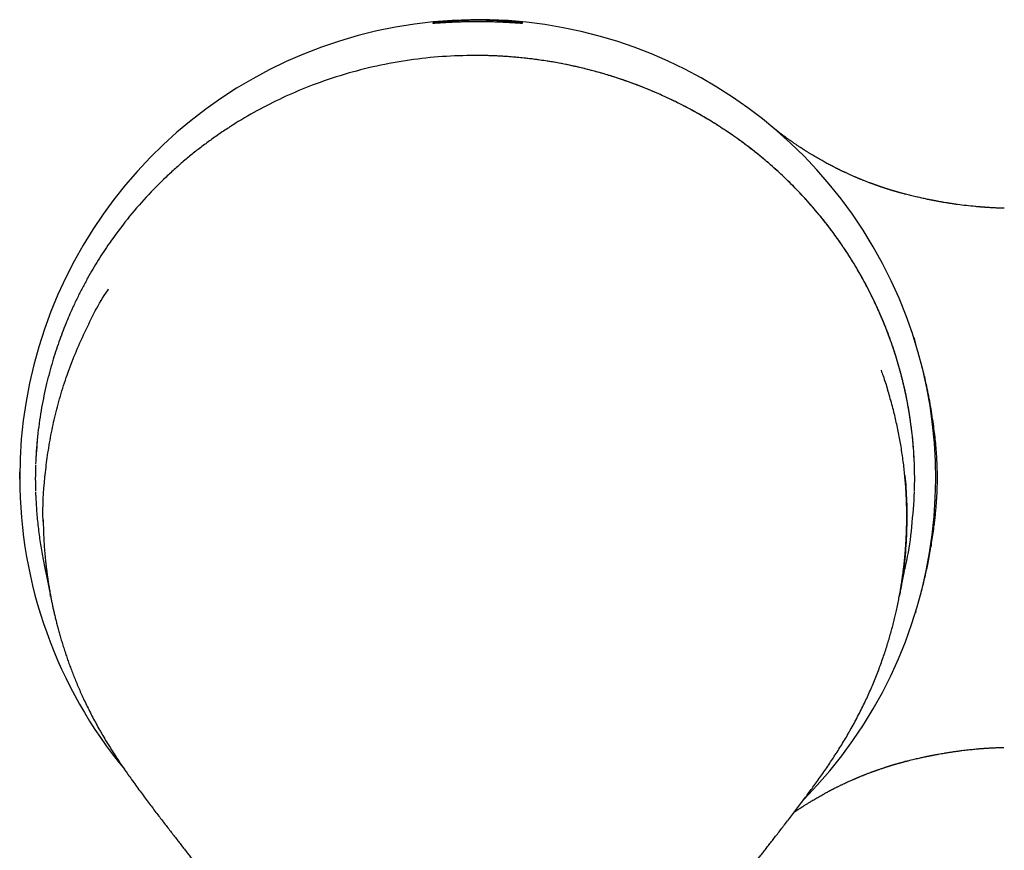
# Model space of a CAD drawing. Header units: millimetres. Extents: x 8 to 820, y 12 to 524.
# Tile 6 of 27: x 376 to 431, y 249 to 296. Entities that reach past the tile are written whole.
import ezdxf

# ---------------------------------------------------------------- set-up
doc = ezdxf.new("R2010")
doc.units = ezdxf.units.MM

msp = doc.modelspace()

# ---------------------------------------------------------------- linework, layer by layer
at = {"color": 7, "linetype": 'Continuous', "lineweight": 30}
for p, q in [((425.746, 286.025), (425.759, 286.022)), ((426.242, 278.041), (426.351, 277.692)), ((426.371, 277.624), (426.351, 277.692)), ((377.36, 271.169), (377.353, 270.984)), ((426.277, 269.226), (426.284, 269.427)), ((426.358, 262.791), (426.335, 262.713)), ((426.358, 262.791), (426.425, 263.017)), ((380.937, 256.156), (380.937, 256.156)), ((422.696, 256.153), (422.697, 256.154)), ((425.761, 254.437), (425.751, 254.435))]:
    msp.add_line(p, q, dxfattribs=at)
at = {"color": 7, "linetype": 'Continuous', "lineweight": 30, "flags": 128}
msp.add_lwpolyline([(376.468, 270.148), (376.47, 270.552), (376.47, 270.564)], dxfattribs=at)
at = {"color": 7, "linetype": 'Continuous', "lineweight": 30}
for start, end in [(315.4365, 180), (180, 219.5195)]:
    msp.add_arc((401.968, 270.23), 25.5, start, end, dxfattribs=at)
for points, knots in [([(401.967, 295.634), (401.933, 295.634), (401.864, 295.634), (401.761, 295.634), (401.657, 295.633), (401.554, 295.631), (401.45, 295.63), (401.346, 295.628), (401.243, 295.625), (401.142, 295.623), (401.044, 295.62), (400.938, 295.616), (400.823, 295.612), (400.7, 295.607), (400.59, 295.602), (400.493, 295.598), (400.409, 295.593), (400.329, 295.589), (400.243, 295.585), (400.152, 295.579), (400.058, 295.574), (399.977, 295.569), (399.908, 295.565), (399.85, 295.561), (399.796, 295.558), (399.741, 295.554), (399.685, 295.551), (399.631, 295.548), (399.588, 295.545), (399.554, 295.543), (399.529, 295.542), (399.508, 295.542), (399.489, 295.541), (399.475, 295.542), (399.467, 295.543), (399.467, 295.544), (399.473, 295.546), (399.483, 295.549), (399.497, 295.551), (399.517, 295.555), (399.546, 295.559), (399.584, 295.565), (399.627, 295.57), (399.671, 295.576), (399.715, 295.581), (399.762, 295.586), (399.819, 295.592), (399.887, 295.6), (399.968, 295.608), (400.048, 295.615), (400.126, 295.622), (400.199, 295.628), (400.275, 295.634), (400.362, 295.641), (400.462, 295.648), (400.577, 295.656), (400.687, 295.662), (400.79, 295.668), (400.885, 295.673), (400.981, 295.677), (401.088, 295.682), (401.209, 295.686), (401.345, 295.691), (401.471, 295.694), (401.588, 295.696), (401.693, 295.698), (401.798, 295.699), (401.913, 295.699), (402.041, 295.699), (402.181, 295.698), (402.309, 295.697), (402.425, 295.695), (402.529, 295.692), (402.63, 295.689), (402.74, 295.686), (402.861, 295.681), (402.99, 295.676), (403.106, 295.67), (403.209, 295.665), (403.299, 295.659), (403.386, 295.654), (403.48, 295.648), (403.58, 295.64), (403.685, 295.632), (403.776, 295.625), (403.855, 295.618), (403.923, 295.612), (403.987, 295.606), (404.046, 295.6), (404.102, 295.594), (404.155, 295.588), (404.205, 295.583), (404.25, 295.577), (404.292, 295.572), (404.329, 295.568), (404.362, 295.563), (404.393, 295.559), (404.421, 295.554), (404.445, 295.55), (404.459, 295.547), (404.466, 295.545), (404.468, 295.543), (404.466, 295.542), (404.458, 295.541), (404.444, 295.541), (404.42, 295.542), (404.391, 295.543), (404.359, 295.544), (404.326, 295.546), (404.289, 295.548), (404.244, 295.551), (404.189, 295.555), (404.121, 295.559), (404.052, 295.563), (403.984, 295.567), (403.92, 295.571), (403.853, 295.575), (403.775, 295.58), (403.685, 295.585), (403.58, 295.591), (403.479, 295.596), (403.383, 295.601), (403.294, 295.605), (403.204, 295.608), (403.102, 295.612), (402.986, 295.617), (402.856, 295.621), (402.734, 295.624), (402.62, 295.627), (402.506, 295.629), (402.381, 295.631), (402.244, 295.633), (402.106, 295.634), (402.014, 295.634), (401.967, 295.634)], [0, 0, 0, 0, 0.006576, 0.013151, 0.019773, 0.026394, 0.03316, 0.039926, 0.046742, 0.053557, 0.060133, 0.066709, 0.07563, 0.084558, 0.093479, 0.100293, 0.107107, 0.113697, 0.120288, 0.12923, 0.138179, 0.14712, 0.153951, 0.160781, 0.167377, 0.173974, 0.182925, 0.191883, 0.200834, 0.207672, 0.214511, 0.221085, 0.227659, 0.23658, 0.245508, 0.254428, 0.261243, 0.268058, 0.274617, 0.281176, 0.290074, 0.298979, 0.307877, 0.314673, 0.321469, 0.328048, 0.334626, 0.343549, 0.35248, 0.361404, 0.368219, 0.375035, 0.381642, 0.388248, 0.397212, 0.406183, 0.415147, 0.421995, 0.428842, 0.435443, 0.442044, 0.451001, 0.459965, 0.468922, 0.475765, 0.482609, 0.489174, 0.49574, 0.504649, 0.513565, 0.522473, 0.529279, 0.536085, 0.542636, 0.549187, 0.558074, 0.566968, 0.575856, 0.582643, 0.589431, 0.596009, 0.602586, 0.611509, 0.620439, 0.629361, 0.636176, 0.642991, 0.649599, 0.656206, 0.662859, 0.669513, 0.676311, 0.68311, 0.689958, 0.696807, 0.703406, 0.710006, 0.718961, 0.727924, 0.736879, 0.743721, 0.750564, 0.757132, 0.7637, 0.772613, 0.781532, 0.790444, 0.797252, 0.80406, 0.810621, 0.817181, 0.826082, 0.834989, 0.843889, 0.850687, 0.857485, 0.864068, 0.870651, 0.879582, 0.888521, 0.897452, 0.904274, 0.911096, 0.917694, 0.924292, 0.933245, 0.942205, 0.951157, 0.957997, 0.964837, 0.97356, 0.982351, 0.991141, 1, 1, 1, 1]), ([(401.818, 293.739), (401.211, 293.727), (399.992, 293.702), (398.163, 293.499), (396.336, 293.17), (394.521, 292.702), (392.833, 292.13), (391.273, 291.477), (389.842, 290.767), (388.72, 290.116), (387.883, 289.578), (387.312, 289.186), (386.75, 288.777), (386.199, 288.352), (385.659, 287.909), (385.131, 287.45), (384.402, 286.778), (383.49, 285.852), (382.432, 284.623), (381.55, 283.441), (380.825, 282.339), (380.387, 281.594), (380.104, 281.078), (379.96, 280.805), (379.818, 280.53), (379.68, 280.251), (379.545, 279.969), (379.32, 279.486), (379.01, 278.765), (378.632, 277.767), (378.273, 276.661), (377.947, 275.444), (377.672, 274.116), (377.458, 272.68), (377.394, 271.683), (377.36, 271.169)], [0, 0, 0, 0, 0.047226, 0.094997, 0.143333, 0.192261, 0.241821, 0.283636, 0.325927, 0.368699, 0.387182, 0.405756, 0.424425, 0.443192, 0.462059, 0.481029, 0.500106, 0.542948, 0.587495, 0.633761, 0.665248, 0.697498, 0.706072, 0.7147, 0.72338, 0.732113, 0.7409, 0.74974, 0.77708, 0.807232, 0.840193, 0.875954, 0.914505, 0.955848, 1, 1, 1, 1]), ([(426.275, 271.169), (426.253, 271.534), (426.21, 272.262), (426.08, 273.35), (425.903, 274.429), (425.673, 275.499), (425.392, 276.559), (425.059, 277.609), (424.674, 278.646), (424.239, 279.669), (423.753, 280.673), (423.22, 281.654), (422.639, 282.611), (422.012, 283.54), (421.337, 284.441), (420.616, 285.313), (419.849, 286.156), (419.065, 286.937), (418.274, 287.659), (417.481, 288.321), (416.66, 288.95), (415.809, 289.544), (414.933, 290.102), (414.033, 290.623), (413.113, 291.106), (412.169, 291.552), (411.161, 291.977), (410.09, 292.374), (408.955, 292.735), (407.802, 293.041), (406.632, 293.294), (405.448, 293.492), (404.249, 293.633), (403.037, 293.722), (402.225, 293.734), (401.818, 293.739)], [0, 0, 0, 0, 0.031307, 0.062518, 0.093664, 0.124775, 0.155889, 0.18706, 0.21833, 0.24966, 0.280992, 0.312265, 0.343438, 0.374545, 0.405643, 0.436795, 0.468043, 0.499337, 0.527358, 0.555313, 0.58317, 0.610997, 0.638912, 0.666447, 0.694058, 0.721695, 0.749299, 0.780569, 0.811762, 0.842927, 0.874113, 0.905369, 0.936739, 0.968267, 1, 1, 1, 1]), ([(426.274, 271.178), (426.269, 271.287), (426.258, 271.501), (426.237, 271.817), (426.212, 272.126), (426.184, 272.425), (426.153, 272.717), (426.119, 273), (426.083, 273.275), (426.044, 273.545), (426.002, 273.811), (425.958, 274.072), (425.913, 274.324), (425.867, 274.568), (425.819, 274.802), (425.771, 275.029), (425.722, 275.25), (425.672, 275.463), (425.622, 275.666), (425.573, 275.861), (425.525, 276.046), (425.477, 276.222), (425.429, 276.395), (425.381, 276.563), (425.332, 276.726), (425.286, 276.878), (425.242, 277.019), (425.203, 277.143), (425.168, 277.251), (425.137, 277.344), (425.109, 277.43), (425.082, 277.509), (425.057, 277.584), (425.02, 277.691), (424.969, 277.837), (424.902, 278.024), (424.829, 278.219), (424.752, 278.423), (424.668, 278.636), (424.58, 278.856), (424.485, 279.084), (424.384, 279.319), (424.277, 279.562), (424.161, 279.818), (424.034, 280.086), (423.897, 280.368), (423.753, 280.654), (423.602, 280.945), (423.445, 281.236), (423.285, 281.524), (423.119, 281.812), (422.948, 282.1), (422.771, 282.387), (422.594, 282.666), (422.415, 282.938), (422.236, 283.203), (422.057, 283.461), (421.878, 283.712), (421.698, 283.956), (421.518, 284.194), (421.318, 284.453), (421.092, 284.735), (420.839, 285.041), (420.578, 285.345), (420.311, 285.647), (420.037, 285.945), (419.754, 286.244), (419.461, 286.542), (419.161, 286.837), (418.853, 287.129), (418.538, 287.417), (418.214, 287.703), (417.929, 287.946), (417.686, 288.147), (417.488, 288.307), (417.285, 288.468), (417.075, 288.631), (416.856, 288.797), (416.628, 288.965), (416.397, 289.132), (416.164, 289.295), (415.929, 289.456), (415.685, 289.619), (415.432, 289.783), (415.171, 289.949), (414.902, 290.114), (414.627, 290.278), (414.346, 290.441), (414.055, 290.605), (413.755, 290.768), (413.448, 290.93), (413.133, 291.09), (412.811, 291.247), (412.48, 291.404), (412.138, 291.56), (411.784, 291.714), (411.418, 291.867), (411.043, 292.017), (410.659, 292.163), (410.265, 292.305), (409.862, 292.443), (409.474, 292.569), (409.1, 292.683), (408.744, 292.787), (408.38, 292.887), (408.01, 292.982), (407.633, 293.073), (407.257, 293.158), (406.882, 293.236), (406.508, 293.309), (406.128, 293.377), (405.742, 293.439), (405.35, 293.497), (404.951, 293.549), (404.547, 293.595), (404.137, 293.636), (403.72, 293.67), (403.301, 293.697), (402.877, 293.718), (402.451, 293.732), (402.097, 293.738), (401.885, 293.738), (401.818, 293.737)], [0, 0, 0, 0, 0.00927, 0.018306, 0.027109, 0.035681, 0.044023, 0.052136, 0.060021, 0.067679, 0.075459, 0.082991, 0.090276, 0.097315, 0.104108, 0.110656, 0.117122, 0.123331, 0.129282, 0.134976, 0.140414, 0.145596, 0.150522, 0.155644, 0.160457, 0.16496, 0.169153, 0.173036, 0.176035, 0.178818, 0.181385, 0.183737, 0.185909, 0.188098, 0.193435, 0.199025, 0.204954, 0.211141, 0.217588, 0.224294, 0.231259, 0.238482, 0.245963, 0.253701, 0.262218, 0.271024, 0.280112, 0.289214, 0.298601, 0.307837, 0.316921, 0.326484, 0.335874, 0.345093, 0.354143, 0.363025, 0.371741, 0.380292, 0.388679, 0.396903, 0.405048, 0.415845, 0.426801, 0.437919, 0.448882, 0.459997, 0.471263, 0.482676, 0.494233, 0.505719, 0.517338, 0.529084, 0.540955, 0.547793, 0.55467, 0.561616, 0.56878, 0.57618, 0.583819, 0.591699, 0.599136, 0.606779, 0.614633, 0.622699, 0.630982, 0.639483, 0.647952, 0.656625, 0.665501, 0.67458, 0.683861, 0.693171, 0.702672, 0.712362, 0.722239, 0.732505, 0.742959, 0.753596, 0.764414, 0.775415, 0.786599, 0.797969, 0.807566, 0.817293, 0.827153, 0.837146, 0.847275, 0.85754, 0.867346, 0.877278, 0.887336, 0.897523, 0.907841, 0.918291, 0.928876, 0.939598, 0.950459, 0.961461, 0.972408, 0.983498, 0.994732, 1, 1, 1, 1]), ([(418.256, 289.849), (418.248, 289.856), (418.231, 289.871), (418.215, 289.883), (418.207, 289.89), (418.208, 289.889), (418.209, 289.888)], [0, 0, 0, 0, 0.253781, 0.507942, 0.762582, 1, 1, 1, 1]), ([(418.283, 289.828), (418.281, 289.829), (418.272, 289.837), (418.258, 289.848), (418.241, 289.862), (418.225, 289.875), (418.214, 289.884), (418.209, 289.888)], [0, 0, 0, 0, 0.065966, 0.261291, 0.481383, 0.727347, 1, 1, 1, 1]), ([(418.353, 289.768), (418.349, 289.772), (418.335, 289.783), (418.316, 289.8), (418.293, 289.818), (418.273, 289.835), (418.262, 289.845), (418.256, 289.849)], [0, 0, 0, 0, 0.098154, 0.312629, 0.534402, 0.763514, 1, 1, 1, 1]), ([(425.759, 286.022), (425.742, 286.027), (425.696, 286.039), (425.622, 286.058), (425.544, 286.08), (425.475, 286.099), (425.417, 286.115), (425.372, 286.127), (425.338, 286.137), (425.312, 286.144), (425.288, 286.151), (425.263, 286.159), (425.237, 286.166), (425.207, 286.175), (425.173, 286.185), (425.135, 286.196), (425.097, 286.207), (425.061, 286.218), (425.027, 286.228), (424.994, 286.239), (424.958, 286.25), (424.911, 286.264), (424.855, 286.281), (424.792, 286.301), (424.731, 286.321), (424.673, 286.339), (424.619, 286.357), (424.575, 286.371), (424.54, 286.383), (424.514, 286.392), (424.487, 286.401), (424.457, 286.411), (424.42, 286.423), (424.381, 286.437), (424.341, 286.45), (424.301, 286.464), (424.26, 286.478), (424.221, 286.492), (424.19, 286.503), (424.167, 286.511), (424.149, 286.517), (424.131, 286.524), (424.11, 286.531), (424.08, 286.542), (424.04, 286.557), (423.989, 286.575), (423.934, 286.595), (423.879, 286.615), (423.825, 286.636), (423.76, 286.66), (423.683, 286.69), (423.596, 286.723), (423.514, 286.756), (423.437, 286.786), (423.368, 286.814), (423.31, 286.837), (423.264, 286.856), (423.228, 286.871), (423.195, 286.885), (423.159, 286.9), (423.115, 286.918), (423.062, 286.941), (423.004, 286.965), (422.942, 286.992), (422.87, 287.023), (422.791, 287.058), (422.707, 287.095), (422.626, 287.132), (422.551, 287.166), (422.48, 287.199), (422.418, 287.227), (422.363, 287.253), (422.313, 287.277), (422.262, 287.301), (422.21, 287.326), (422.158, 287.351), (422.109, 287.375), (422.066, 287.396), (422.03, 287.414), (421.998, 287.43), (421.965, 287.446), (421.929, 287.464), (421.887, 287.485), (421.841, 287.508), (421.773, 287.543), (421.685, 287.588), (421.578, 287.645), (421.468, 287.703), (421.359, 287.762), (421.248, 287.822), (421.086, 287.912), (420.875, 288.032), (420.682, 288.146), (420.555, 288.223), (420.493, 288.261), (420.43, 288.299), (420.37, 288.336), (420.312, 288.372), (420.262, 288.404), (420.219, 288.431), (420.188, 288.451), (420.166, 288.465), (420.151, 288.474), (420.134, 288.485), (420.111, 288.5), (420.08, 288.519), (420.027, 288.554), (419.955, 288.601), (419.85, 288.67), (419.73, 288.751), (419.598, 288.84), (419.475, 288.926), (419.374, 288.997), (419.293, 289.054), (419.231, 289.099), (419.172, 289.142), (419.116, 289.183), (419.059, 289.224), (419, 289.268), (418.936, 289.316), (418.866, 289.369), (418.791, 289.425), (418.713, 289.485), (418.622, 289.556), (418.522, 289.635), (418.439, 289.701), (418.387, 289.743), (418.366, 289.76), (418.348, 289.774), (418.335, 289.785), (418.323, 289.795), (418.311, 289.805), (418.305, 289.81), (418.302, 289.812)], [0, 0, 0, 0, 0.006204, 0.01713, 0.026787, 0.035173, 0.04229, 0.048137, 0.051842, 0.054816, 0.057729, 0.060788, 0.063992, 0.067343, 0.072055, 0.076794, 0.081413, 0.085909, 0.090179, 0.094168, 0.098457, 0.103569, 0.111503, 0.11942, 0.127031, 0.134336, 0.141214, 0.147095, 0.150963, 0.154168, 0.157136, 0.160917, 0.165558, 0.170857, 0.175657, 0.180703, 0.185994, 0.191097, 0.195226, 0.197774, 0.199772, 0.201996, 0.204677, 0.207814, 0.21333, 0.21986, 0.226983, 0.233966, 0.240793, 0.247466, 0.258996, 0.270029, 0.280563, 0.290554, 0.299451, 0.307079, 0.312595, 0.31718, 0.320898, 0.325323, 0.331122, 0.338006, 0.345509, 0.353579, 0.362216, 0.37324, 0.384364, 0.394855, 0.404712, 0.413932, 0.422533, 0.428938, 0.43549, 0.442188, 0.449033, 0.456026, 0.462652, 0.468321, 0.473032, 0.477, 0.481167, 0.485991, 0.491472, 0.49761, 0.504407, 0.518424, 0.532895, 0.547515, 0.562283, 0.577201, 0.592269, 0.628111, 0.663394, 0.672107, 0.680776, 0.689403, 0.697986, 0.706202, 0.713319, 0.719307, 0.724165, 0.726488, 0.728422, 0.730541, 0.733771, 0.738128, 0.743513, 0.75643, 0.76898, 0.788812, 0.807672, 0.825412, 0.841807, 0.851425, 0.860514, 0.869076, 0.87711, 0.885328, 0.893959, 0.903417, 0.913703, 0.924815, 0.936735, 0.948665, 0.965814, 0.982074, 0.986, 0.98987, 0.9918, 0.993799, 0.995932, 0.998254, 1, 1, 1, 1]), ([(431.287, 285.234), (431.284, 285.234), (431.261, 285.235), (431.219, 285.236), (431.131, 285.238), (431.009, 285.242), (430.868, 285.247), (430.737, 285.253), (430.623, 285.259), (430.515, 285.265), (430.414, 285.271), (430.328, 285.277), (430.257, 285.281), (430.2, 285.285), (430.152, 285.289), (430.112, 285.292), (430.078, 285.294), (430.044, 285.297), (430.003, 285.3), (429.952, 285.304), (429.893, 285.309), (429.825, 285.315), (429.749, 285.322), (429.531, 285.342), (429.175, 285.379), (428.782, 285.428), (428.491, 285.469), (428.303, 285.497), (428.121, 285.526), (427.973, 285.55), (427.858, 285.569), (427.774, 285.584), (427.692, 285.598), (427.613, 285.613), (427.54, 285.626), (427.477, 285.638), (427.423, 285.648), (427.381, 285.656), (427.343, 285.663), (427.304, 285.671), (427.259, 285.679), (427.207, 285.69), (427.147, 285.702), (427.082, 285.715), (426.996, 285.732), (426.89, 285.755), (426.762, 285.782), (426.63, 285.811), (426.496, 285.842), (426.357, 285.874), (426.215, 285.908), (426.073, 285.942), (425.929, 285.978), (425.821, 286.006), (425.76, 286.022), (425.746, 286.026)], [0, 0, 0, 0, 0.001834, 0.012025, 0.022564, 0.048783, 0.076939, 0.098148, 0.118671, 0.137933, 0.155933, 0.172669, 0.18385, 0.194134, 0.202807, 0.209826, 0.215276, 0.221126, 0.228192, 0.237371, 0.248025, 0.260154, 0.27376, 0.288817, 0.37726, 0.46594, 0.500829, 0.534967, 0.567945, 0.59976, 0.615245, 0.630437, 0.645337, 0.659941, 0.673369, 0.684911, 0.694566, 0.702332, 0.708174, 0.715082, 0.723308, 0.732851, 0.743713, 0.755738, 0.768096, 0.790686, 0.813946, 0.837877, 0.862479, 0.887752, 0.913696, 0.940568, 0.965789, 0.992725, 1, 1, 1, 1]), ([(377.779, 267.795), (377.778, 267.813), (377.732, 268.634), (377.824, 269.824), (377.993, 271.36), (378.176, 272.476), (378.418, 273.619), (378.727, 274.783), (379.106, 275.965), (379.558, 277.161), (380.271, 278.743), (380.875, 279.959), (381.397, 280.708), (381.419, 280.739)], [0, 0, 0, 0, 0.004039, 0.181079, 0.261374, 0.34434, 0.430004, 0.518367, 0.609404, 0.70309, 0.799401, 0.991525, 1, 1, 1, 1]), ([(427.564, 270.23), (427.563, 270.329), (427.562, 270.529), (427.553, 270.889), (427.533, 271.308), (427.499, 271.787), (427.456, 272.265), (427.402, 272.742), (427.336, 273.248), (427.257, 273.784), (427.162, 274.347), (427.056, 274.909), (426.938, 275.469), (426.809, 276.028), (426.668, 276.586), (426.542, 277.052), (426.458, 277.331), (426.43, 277.426)], [0, 0, 0, 0, 0.040978, 0.081957, 0.14762, 0.213303, 0.278999, 0.344695, 0.410369, 0.488559, 0.566764, 0.64497, 0.723159, 0.801855, 0.880566, 0.959279, 1, 1, 1, 1]), ([(424.425, 276.214), (424.464, 276.109), (424.597, 275.752), (424.711, 275.388), (424.792, 275.131)], [0, 0, 0, 0, 0.293495, 1, 1, 1, 1]), ([(422.697, 256.154), (422.72, 256.194), (422.814, 256.358), (422.973, 256.649), (423.172, 257.025), (423.36, 257.397), (423.539, 257.767), (423.708, 258.133), (423.869, 258.495), (424.023, 258.858), (424.171, 259.223), (424.312, 259.588), (424.444, 259.949), (424.568, 260.303), (424.684, 260.653), (424.793, 260.996), (424.894, 261.334), (424.988, 261.665), (425.075, 261.99), (425.156, 262.308), (425.231, 262.62), (425.303, 262.943), (425.374, 263.275), (425.44, 263.616), (425.5, 263.947), (425.553, 264.26), (425.598, 264.557), (425.638, 264.836), (425.673, 265.106), (425.704, 265.368), (425.731, 265.62), (425.755, 265.863), (425.775, 266.091), (425.791, 266.305), (425.805, 266.503), (425.817, 266.694), (425.827, 266.878), (425.835, 267.055), (425.845, 267.298), (425.853, 267.61), (425.858, 267.997), (425.856, 268.39), (425.848, 268.792), (425.832, 269.188), (425.811, 269.578), (425.784, 269.962), (425.75, 270.351), (425.709, 270.747), (425.66, 271.148), (425.604, 271.554), (425.542, 271.954), (425.474, 272.346), (425.401, 272.732), (425.32, 273.122), (425.231, 273.515), (425.135, 273.912), (425.028, 274.321), (424.913, 274.732), (424.829, 275.009), (424.788, 275.142)], [0, 0, 0, 0, 0.007045, 0.029029, 0.050649, 0.071905, 0.092796, 0.113321, 0.133479, 0.153271, 0.173612, 0.193549, 0.213084, 0.232214, 0.250942, 0.269268, 0.287191, 0.304713, 0.321833, 0.338551, 0.354867, 0.370781, 0.389021, 0.406701, 0.423823, 0.440385, 0.455218, 0.469571, 0.483447, 0.496844, 0.509762, 0.522202, 0.534165, 0.54471, 0.554854, 0.564597, 0.573938, 0.582884, 0.591746, 0.611019, 0.630681, 0.650732, 0.671171, 0.691998, 0.711268, 0.730858, 0.750768, 0.770999, 0.791551, 0.812424, 0.833619, 0.853329, 0.873309, 0.893558, 0.914075, 0.93486, 0.955913, 0.978719, 1, 1, 1, 1]), ([(377.479, 272.673), (377.479, 272.666), (377.464, 272.541), (377.439, 272.294), (377.407, 271.93), (377.38, 271.557), (377.367, 271.305), (377.361, 271.178)], [0, 0, 0, 0, 0.013198, 0.252191, 0.496339, 0.745618, 1, 1, 1, 1]), ([(377.351, 270.941), (377.35, 270.898), (377.346, 270.792), (377.342, 270.62), (377.339, 270.426), (377.338, 270.231), (377.338, 270.033), (377.341, 269.834), (377.344, 269.65), (377.348, 269.532), (377.349, 269.481)], [0, 0, 0, 0, 0.093882, 0.227822, 0.361688, 0.495595, 0.629661, 0.764008, 0.898757, 1, 1, 1, 1]), ([(426.282, 270.983), (426.282, 270.984), (426.28, 271.047), (426.278, 271.108), (426.275, 271.169)], [0, 0, 0, 0, 0.00757, 1, 1, 1, 1]), ([(426.285, 269.462), (426.287, 269.517), (426.291, 269.639), (426.294, 269.826), (426.297, 270.024), (426.297, 270.22), (426.296, 270.415), (426.293, 270.608), (426.289, 270.791), (426.285, 270.909), (426.283, 270.965)], [0, 0, 0, 0, 0.107024, 0.236484, 0.365821, 0.495147, 0.624578, 0.754226, 0.884207, 1, 1, 1, 1]), ([(425.746, 270.375), (425.753, 270.315), (425.786, 270.013), (425.822, 269.467), (425.846, 268.934), (425.855, 268.596), (425.858, 268.453), (425.859, 268.31), (425.86, 268.167), (425.861, 268.024), (425.86, 267.881), (425.858, 267.738), (425.852, 267.388), (425.833, 266.836), (425.782, 266.087), (425.71, 265.349), (425.615, 264.625), (425.525, 264.05), (425.461, 263.717), (425.442, 263.619)], [0, 0, 0, 0, 0.026959, 0.134268, 0.241595, 0.262681, 0.283768, 0.304857, 0.325948, 0.34704, 0.368134, 0.389229, 0.410327, 0.522568, 0.633274, 0.742436, 0.850047, 0.956099, 1, 1, 1, 1]), ([(426.486, 263.223), (426.5, 263.271), (426.552, 263.446), (426.634, 263.751), (426.735, 264.137), (426.831, 264.525), (426.921, 264.915), (427.005, 265.307), (427.088, 265.717), (427.168, 266.145), (427.244, 266.593), (427.313, 267.042), (427.368, 267.45), (427.413, 267.815), (427.449, 268.137), (427.48, 268.46), (427.508, 268.799), (427.532, 269.155), (427.55, 269.519), (427.562, 269.878), (427.563, 270.112), (427.564, 270.23)], [0, 0, 0, 0, 0.020859, 0.077056, 0.133256, 0.189453, 0.245751, 0.302051, 0.358348, 0.422206, 0.486064, 0.549986, 0.613909, 0.65953, 0.705151, 0.750802, 0.796452, 0.848719, 0.901003, 0.950492, 1, 1, 1, 1]), ([(377.351, 269.43), (377.351, 269.429), (377.353, 269.361), (377.356, 269.293), (377.358, 269.226)], [0, 0, 0, 0, 0.016709, 1, 1, 1, 1]), ([(377.358, 269.226), (377.374, 268.937), (377.404, 268.357), (377.49, 267.491), (377.605, 266.629), (377.743, 265.803), (377.858, 265.268), (377.912, 265.016)], [0, 0, 0, 0, 0.204683, 0.409317, 0.613943, 0.818599, 1, 1, 1, 1]), ([(425.715, 265.019), (425.745, 265.139), (425.93, 265.874), (426.141, 267.279), (426.231, 268.569), (426.277, 269.226)], [0, 0, 0, 0, 0.087464, 0.534773, 1, 1, 1, 1]), ([(377.778, 267.896), (377.779, 267.842), (377.779, 267.68), (377.786, 267.414), (377.796, 267.101), (377.811, 266.796), (377.828, 266.5), (377.849, 266.213), (377.873, 265.935), (377.897, 265.677), (377.923, 265.436), (377.949, 265.214), (377.976, 264.999), (377.999, 264.822), (378.019, 264.682), (378.035, 264.576), (378.051, 264.466), (378.069, 264.348), (378.089, 264.222), (378.113, 264.083), (378.139, 263.93), (378.169, 263.762), (378.202, 263.585), (378.238, 263.396), (378.278, 263.199), (378.322, 262.993), (378.369, 262.778), (378.421, 262.554), (378.478, 262.318), (378.54, 262.07), (378.608, 261.812), (378.682, 261.544), (378.762, 261.266), (378.849, 260.979), (378.942, 260.682), (379.039, 260.39), (379.137, 260.103), (379.238, 259.822), (379.345, 259.534), (379.459, 259.24), (379.58, 258.939), (379.708, 258.633), (379.843, 258.321), (379.989, 257.998), (380.146, 257.664), (380.314, 257.32), (380.492, 256.97), (380.68, 256.616), (380.829, 256.343), (380.917, 256.191), (380.937, 256.156)], [0, 0, 0, 0, 0.0131833, 0.039424, 0.0649574, 0.0897839, 0.1139039, 0.1373176, 0.1600254, 0.1820273, 0.2008053, 0.2190369, 0.2367219, 0.2538602, 0.2626193, 0.2712285, 0.2801377, 0.2897886, 0.3001813, 0.3113159, 0.3242797, 0.3381228, 0.3528453, 0.3684474, 0.3849291, 0.4019728, 0.4198651, 0.4386061, 0.4581956, 0.4790597, 0.5008073, 0.5234383, 0.5469526, 0.5713504, 0.5966318, 0.6227973, 0.6464175, 0.6707151, 0.6956903, 0.7213434, 0.747674, 0.7746819, 0.8023668, 0.8307281, 0.8611649, 0.8923431, 0.9242622, 0.9569219, 0.9903218, 1, 1, 1, 1]), ([(377.909, 265.016), (377.909, 265.016), (377.909, 265.015), (377.91, 265.013), (377.91, 265.01), (377.911, 265.008), (377.912, 265.004), (377.912, 265.001), (377.913, 264.997), (377.914, 264.994), (377.915, 264.99), (377.916, 264.987), (377.916, 264.983), (377.917, 264.98), (377.918, 264.977), (377.918, 264.973), (377.919, 264.97), (377.92, 264.966), (377.921, 264.962), (377.922, 264.958), (377.923, 264.954), (377.924, 264.949), (377.925, 264.944), (377.926, 264.938), (377.927, 264.932), (377.929, 264.926), (377.93, 264.919), (377.932, 264.913), (377.933, 264.907), (377.934, 264.902), (377.935, 264.897), (377.936, 264.892), (377.937, 264.887), (377.938, 264.883), (377.939, 264.879), (377.94, 264.874), (377.941, 264.868), (377.943, 264.86), (377.944, 264.854), (377.945, 264.85), (377.946, 264.847), (377.946, 264.845), (377.947, 264.842), (377.948, 264.838), (377.949, 264.835), (377.949, 264.831), (377.95, 264.827), (377.951, 264.822), (377.952, 264.816), (377.954, 264.81), (377.955, 264.805), (377.956, 264.8), (377.957, 264.795), (377.958, 264.788), (377.96, 264.781), (377.962, 264.773), (377.963, 264.765), (377.965, 264.757), (377.967, 264.748), (377.969, 264.738), (377.971, 264.728), (377.973, 264.717), (377.976, 264.706), (377.978, 264.694), (377.981, 264.683), (377.983, 264.672), (377.985, 264.661), (377.987, 264.651), (377.99, 264.64), (377.992, 264.63), (377.994, 264.62), (377.996, 264.611), (377.997, 264.602), (377.999, 264.594), (378.001, 264.586), (378.003, 264.578), (378.004, 264.569), (378.006, 264.56), (378.008, 264.549), (378.011, 264.537), (378.013, 264.525), (378.015, 264.516), (378.017, 264.509), (378.018, 264.505), (378.019, 264.5), (378.02, 264.495), (378.021, 264.489), (378.022, 264.484), (378.023, 264.478), (378.024, 264.471), (378.026, 264.464), (378.028, 264.456), (378.029, 264.447), (378.031, 264.439), (378.033, 264.43), (378.035, 264.42), (378.037, 264.411), (378.039, 264.4), (378.041, 264.389), (378.043, 264.38), (378.045, 264.371), (378.046, 264.363), (378.048, 264.356), (378.049, 264.348), (378.051, 264.342), (378.052, 264.335), (378.053, 264.329), (378.054, 264.324), (378.057, 264.311), (378.061, 264.29), (378.067, 264.261), (378.071, 264.24), (378.074, 264.226), (378.075, 264.22), (378.076, 264.213), (378.077, 264.207), (378.079, 264.2), (378.08, 264.192), (378.082, 264.184), (378.084, 264.176), (378.085, 264.167), (378.087, 264.157), (378.089, 264.147), (378.091, 264.137), (378.093, 264.127), (378.095, 264.116), (378.098, 264.104), (378.1, 264.091), (378.103, 264.078), (378.105, 264.065), (378.108, 264.052), (378.11, 264.04), (378.113, 264.028), (378.115, 264.017), (378.117, 264.007), (378.119, 263.997), (378.121, 263.987), (378.123, 263.977), (378.124, 263.967), (378.127, 263.955), (378.129, 263.941), (378.133, 263.925), (378.135, 263.911), (378.138, 263.899), (378.14, 263.889), (378.142, 263.878), (378.144, 263.867), (378.146, 263.855), (378.148, 263.843), (378.151, 263.83), (378.153, 263.817), (378.156, 263.804), (378.158, 263.792), (378.16, 263.78), (378.163, 263.769), (378.165, 263.759), (378.166, 263.749), (378.168, 263.738), (378.17, 263.728), (378.172, 263.718), (378.174, 263.709), (378.176, 263.701), (378.177, 263.694), (378.178, 263.688), (378.179, 263.684), (378.179, 263.68), (378.18, 263.678), (378.18, 263.675), (378.181, 263.672), (378.182, 263.668), (378.183, 263.664), (378.184, 263.658), (378.185, 263.652), (378.186, 263.645), (378.187, 263.638), (378.189, 263.63), (378.19, 263.623), (378.191, 263.618), (378.191, 263.617)], [0, 0, 0, 0, 0.000518, 0.002861, 0.00542, 0.008592, 0.012043, 0.015775, 0.019658, 0.023365, 0.026878, 0.030772, 0.034397, 0.037755, 0.040844, 0.044493, 0.048167, 0.051996, 0.05598, 0.06012, 0.064414, 0.068912, 0.074196, 0.079836, 0.085831, 0.092182, 0.098889, 0.104679, 0.11018, 0.115386, 0.120297, 0.124915, 0.129164, 0.133129, 0.13681, 0.140208, 0.147773, 0.154982, 0.161834, 0.164057, 0.166366, 0.168932, 0.171756, 0.174837, 0.178115, 0.181641, 0.185416, 0.189409, 0.194912, 0.200033, 0.204772, 0.209129, 0.213105, 0.219335, 0.225846, 0.232638, 0.23971, 0.247064, 0.254676, 0.262524, 0.271431, 0.280624, 0.290104, 0.29974, 0.309314, 0.317961, 0.326555, 0.335095, 0.34354, 0.351696, 0.35954, 0.367072, 0.373702, 0.380069, 0.386285, 0.392499, 0.398713, 0.404928, 0.414228, 0.423334, 0.432208, 0.44085, 0.444181, 0.44752, 0.451049, 0.454791, 0.458747, 0.462915, 0.467295, 0.471889, 0.477432, 0.483256, 0.48936, 0.495633, 0.501913, 0.508197, 0.515609, 0.523028, 0.530454, 0.53784, 0.54351, 0.548929, 0.554099, 0.559018, 0.563687, 0.568028, 0.572129, 0.575988, 0.57961, 0.598711, 0.617717, 0.636859, 0.640907, 0.644965, 0.649086, 0.653436, 0.65803, 0.662866, 0.667944, 0.673265, 0.6791, 0.6852, 0.691541, 0.697892, 0.7042, 0.710464, 0.718786, 0.727029, 0.735195, 0.743244, 0.751, 0.758443, 0.765571, 0.772385, 0.778569, 0.784508, 0.790415, 0.796321, 0.802228, 0.808135, 0.817455, 0.82693, 0.836569, 0.842431, 0.848351, 0.854421, 0.860826, 0.867572, 0.874528, 0.881813, 0.889426, 0.897366, 0.90407, 0.910502, 0.916662, 0.922551, 0.928167, 0.93351, 0.939459, 0.945032, 0.950228, 0.955049, 0.958403, 0.961548, 0.964483, 0.965611, 0.966936, 0.968495, 0.970286, 0.97231, 0.974566, 0.977581, 0.980931, 0.984616, 0.988636, 0.992991, 0.997595, 1, 1, 1, 1]), ([(425.444, 263.619), (425.445, 263.621), (425.446, 263.627), (425.447, 263.635), (425.449, 263.645), (425.451, 263.653), (425.452, 263.661), (425.453, 263.668), (425.455, 263.676), (425.457, 263.685), (425.459, 263.695), (425.46, 263.706), (425.462, 263.716), (425.464, 263.726), (425.466, 263.736), (425.468, 263.746), (425.47, 263.756), (425.472, 263.766), (425.474, 263.777), (425.476, 263.786), (425.478, 263.796), (425.479, 263.805), (425.481, 263.814), (425.483, 263.823), (425.485, 263.832), (425.487, 263.843), (425.489, 263.852), (425.49, 263.862), (425.492, 263.871), (425.494, 263.88), (425.496, 263.889), (425.497, 263.898), (425.499, 263.906), (425.501, 263.916), (425.503, 263.926), (425.505, 263.937), (425.507, 263.948), (425.509, 263.958), (425.511, 263.968), (425.513, 263.98), (425.516, 263.993), (425.519, 264.009), (425.522, 264.023), (425.524, 264.036), (425.527, 264.049), (425.529, 264.061), (425.532, 264.074), (425.534, 264.088), (425.537, 264.101), (425.539, 264.114), (425.542, 264.126), (425.544, 264.137), (425.546, 264.148), (425.548, 264.158), (425.55, 264.169), (425.552, 264.179), (425.554, 264.189), (425.556, 264.198), (425.558, 264.208), (425.56, 264.218), (425.562, 264.227), (425.564, 264.239), (425.567, 264.252), (425.57, 264.267), (425.573, 264.282), (425.576, 264.297), (425.578, 264.31), (425.581, 264.322), (425.583, 264.333), (425.585, 264.344), (425.587, 264.355), (425.59, 264.367), (425.592, 264.379), (425.594, 264.391), (425.597, 264.401), (425.599, 264.412), (425.601, 264.422), (425.603, 264.432), (425.605, 264.442), (425.607, 264.452), (425.609, 264.463), (425.611, 264.473), (425.613, 264.484), (425.615, 264.493), (425.617, 264.503), (425.619, 264.512), (425.621, 264.521), (425.623, 264.532), (425.626, 264.546), (425.629, 264.561), (425.632, 264.575), (425.634, 264.587), (425.637, 264.597), (425.639, 264.607), (425.641, 264.617), (425.643, 264.628), (425.645, 264.639), (425.648, 264.651), (425.65, 264.662), (425.652, 264.673), (425.655, 264.684), (425.657, 264.694), (425.659, 264.705), (425.662, 264.717), (425.664, 264.73), (425.667, 264.743), (425.67, 264.755), (425.672, 264.765), (425.674, 264.774), (425.676, 264.783), (425.677, 264.791), (425.679, 264.8), (425.681, 264.808), (425.683, 264.816), (425.684, 264.824), (425.686, 264.833), (425.688, 264.842), (425.69, 264.85), (425.692, 264.858), (425.693, 264.866), (425.695, 264.873), (425.697, 264.881), (425.698, 264.889), (425.7, 264.896), (425.702, 264.904), (425.703, 264.912), (425.705, 264.919), (425.707, 264.927), (425.708, 264.935), (425.71, 264.943), (425.712, 264.951), (425.714, 264.959), (425.715, 264.967), (425.717, 264.975), (425.719, 264.982), (425.72, 264.986), (425.72, 264.99), (425.721, 264.993), (425.722, 264.996), (425.722, 264.999), (425.723, 265.003), (425.724, 265.006), (425.725, 265.01), (425.726, 265.014), (425.726, 265.016), (425.726, 265.016)], [0, 0, 0, 0, 0.003743, 0.00907, 0.014041, 0.018578, 0.022771, 0.026622, 0.030131, 0.035894, 0.041572, 0.047177, 0.05271, 0.05829, 0.063894, 0.06955, 0.07526, 0.081022, 0.086727, 0.092227, 0.097519, 0.102604, 0.107546, 0.112728, 0.118215, 0.124006, 0.130101, 0.135104, 0.140295, 0.145659, 0.150956, 0.156099, 0.161086, 0.165918, 0.172808, 0.179355, 0.185561, 0.191482, 0.197371, 0.20326, 0.212514, 0.22179, 0.231265, 0.238677, 0.246229, 0.25392, 0.261797, 0.270035, 0.278654, 0.287652, 0.294297, 0.301135, 0.30807, 0.314832, 0.321405, 0.327789, 0.333983, 0.340578, 0.346944, 0.353104, 0.359163, 0.365131, 0.375564, 0.385709, 0.395637, 0.405551, 0.415464, 0.422589, 0.429954, 0.437582, 0.445472, 0.453625, 0.462037, 0.47067, 0.477598, 0.484653, 0.491837, 0.499149, 0.506588, 0.513966, 0.521098, 0.529028, 0.536632, 0.543909, 0.55086, 0.557605, 0.564289, 0.570913, 0.582901, 0.594707, 0.606482, 0.614367, 0.622269, 0.630345, 0.638634, 0.647136, 0.655851, 0.664798, 0.674036, 0.682565, 0.691332, 0.700336, 0.709497, 0.718503, 0.730017, 0.741214, 0.752092, 0.760174, 0.768031, 0.775665, 0.783074, 0.790259, 0.797452, 0.804858, 0.81246, 0.820274, 0.828152, 0.835824, 0.843285, 0.850406, 0.857415, 0.864686, 0.872257, 0.879272, 0.886527, 0.894021, 0.90166, 0.90931, 0.916972, 0.924644, 0.932328, 0.940946, 0.949419, 0.957603, 0.965498, 0.968949, 0.972342, 0.975676, 0.978953, 0.982171, 0.985439, 0.988968, 0.993424, 0.998244, 1, 1, 1, 1]), ([(378.192, 263.617), (378.191, 263.622), (378.181, 263.665), (378.176, 263.708), (378.172, 263.746)], [0, 0, 0, 0, 0.123084, 1, 1, 1, 1]), ([(380.937, 256.156), (380.973, 256.093), (381.076, 255.911), (381.251, 255.617), (381.461, 255.275), (381.671, 254.943), (381.88, 254.622), (382.087, 254.312), (382.291, 254.012), (382.494, 253.72), (382.708, 253.419), (382.931, 253.109), (383.164, 252.79), (383.392, 252.482), (383.616, 252.182), (383.836, 251.892), (384.05, 251.61), (384.26, 251.336), (384.464, 251.071), (384.663, 250.813), (384.857, 250.563), (385.045, 250.321), (385.224, 250.09), (385.394, 249.871), (385.556, 249.662), (385.712, 249.46), (385.864, 249.265), (386.02, 249.063), (386.179, 248.856), (386.342, 248.646), (386.497, 248.444), (386.645, 248.251), (386.785, 248.067), (386.916, 247.895), (387.037, 247.735), (387.15, 247.586), (387.256, 247.445), (387.356, 247.312), (387.448, 247.19), (387.532, 247.076), (387.609, 246.973), (387.681, 246.877), (387.746, 246.788), (387.806, 246.707), (387.86, 246.633), (387.909, 246.567), (387.952, 246.508), (387.989, 246.457), (388.019, 246.415), (388.036, 246.391), (388.043, 246.381)], [0, 0, 0, 0, 0.017898, 0.051708, 0.084856, 0.117338, 0.149161, 0.179777, 0.209768, 0.239138, 0.267893, 0.301334, 0.333927, 0.365684, 0.396615, 0.426732, 0.456042, 0.484553, 0.512273, 0.539205, 0.565357, 0.590732, 0.615336, 0.637832, 0.659652, 0.6808, 0.701277, 0.721086, 0.744076, 0.766101, 0.787164, 0.807269, 0.826416, 0.844607, 0.860887, 0.87632, 0.890909, 0.904655, 0.91756, 0.929006, 0.939699, 0.949612, 0.958728, 0.967051, 0.974584, 0.981332, 0.987302, 0.992503, 0.996947, 1, 1, 1, 1]), ([(415.564, 246.343), (415.565, 246.345), (415.572, 246.354), (415.585, 246.372), (415.602, 246.397), (415.623, 246.426), (415.648, 246.461), (415.677, 246.501), (415.711, 246.547), (415.751, 246.602), (415.797, 246.664), (415.849, 246.735), (415.907, 246.813), (415.971, 246.9), (416.041, 246.993), (416.116, 247.094), (416.196, 247.201), (416.282, 247.316), (416.374, 247.438), (416.472, 247.568), (416.576, 247.706), (416.69, 247.856), (416.815, 248.02), (416.95, 248.198), (417.093, 248.385), (417.244, 248.581), (417.396, 248.779), (417.549, 248.977), (417.702, 249.175), (417.861, 249.381), (418.027, 249.594), (418.198, 249.815), (418.375, 250.043), (418.558, 250.279), (418.75, 250.527), (418.952, 250.787), (419.162, 251.06), (419.379, 251.341), (419.602, 251.633), (419.831, 251.933), (420.054, 252.229), (420.27, 252.518), (420.478, 252.8), (420.691, 253.09), (420.906, 253.389), (421.124, 253.697), (421.345, 254.014), (421.561, 254.331), (421.773, 254.648), (421.979, 254.966), (422.185, 255.292), (422.391, 255.628), (422.562, 255.915), (422.662, 256.093), (422.696, 256.153)], [0, 0, 0, 0, 0.000714, 0.003454, 0.006143, 0.008829, 0.012523, 0.016466, 0.021162, 0.026731, 0.033173, 0.04035, 0.048372, 0.057237, 0.066948, 0.077173, 0.088194, 0.100013, 0.11263, 0.126047, 0.140266, 0.155286, 0.172737, 0.191162, 0.210564, 0.230944, 0.252304, 0.272163, 0.292804, 0.314229, 0.336443, 0.359447, 0.383248, 0.407849, 0.433255, 0.46074, 0.48912, 0.518402, 0.548595, 0.579705, 0.611741, 0.639947, 0.668849, 0.698455, 0.728776, 0.759821, 0.7916, 0.82412, 0.854587, 0.885688, 0.917427, 0.949809, 0.982835, 1, 1, 1, 1]), ([(425.761, 254.437), (425.792, 254.445), (425.881, 254.468), (426.023, 254.504), (426.184, 254.544), (426.334, 254.579), (426.472, 254.612), (426.599, 254.641), (426.716, 254.666), (426.811, 254.687), (426.887, 254.703), (426.945, 254.715), (426.997, 254.726), (427.041, 254.736), (427.074, 254.742), (427.097, 254.747), (427.116, 254.751), (427.138, 254.755), (427.166, 254.761), (427.2, 254.768), (427.24, 254.776), (427.289, 254.785), (427.345, 254.796), (427.409, 254.808), (427.476, 254.821), (427.545, 254.834), (427.647, 254.852), (427.785, 254.877), (427.96, 254.907), (428.142, 254.936), (428.33, 254.966), (428.524, 254.994), (428.724, 255.022), (428.919, 255.047), (429.101, 255.07), (429.269, 255.089), (429.426, 255.106), (429.573, 255.12), (429.709, 255.133), (429.815, 255.143), (429.892, 255.149), (429.942, 255.154), (429.986, 255.157), (430.026, 255.16), (430.067, 255.163), (430.113, 255.167), (430.168, 255.171), (430.245, 255.177), (430.342, 255.183), (430.461, 255.191), (430.588, 255.198), (430.712, 255.204), (430.828, 255.21), (430.93, 255.214), (431.026, 255.217), (431.113, 255.22), (431.193, 255.223), (431.244, 255.224), (431.268, 255.225), (431.268, 255.225)], [0, 0, 0, 0, 0.01739, 0.048972, 0.078598, 0.106251, 0.131438, 0.154732, 0.176135, 0.195646, 0.206944, 0.217495, 0.22728, 0.235535, 0.241873, 0.245228, 0.24818, 0.252174, 0.25728, 0.263499, 0.27083, 0.279274, 0.289846, 0.301681, 0.313943, 0.326413, 0.339091, 0.369675, 0.401406, 0.434281, 0.4683, 0.503461, 0.539764, 0.576482, 0.608435, 0.638632, 0.667117, 0.693943, 0.719175, 0.742893, 0.75356, 0.76298, 0.771074, 0.777898, 0.78454, 0.792815, 0.802756, 0.814282, 0.833958, 0.855183, 0.877955, 0.902273, 0.921619, 0.940108, 0.957183, 0.972845, 0.987094, 0.999932, 1, 1, 1, 1]), ([(419.583, 251.608), (419.593, 251.615), (419.622, 251.635), (419.671, 251.668), (419.727, 251.706), (419.779, 251.742), (419.827, 251.773), (419.871, 251.803), (419.913, 251.83), (419.95, 251.855), (419.978, 251.873), (419.998, 251.887), (420.015, 251.897), (420.032, 251.908), (420.055, 251.923), (420.092, 251.947), (420.143, 251.98), (420.206, 252.02), (420.272, 252.062), (420.342, 252.106), (420.415, 252.151), (420.492, 252.198), (420.617, 252.274), (420.791, 252.377), (420.974, 252.483), (421.121, 252.566), (421.229, 252.626), (421.334, 252.684), (421.42, 252.73), (421.486, 252.766), (421.534, 252.791), (421.581, 252.816), (421.626, 252.84), (421.668, 252.861), (421.703, 252.88), (421.73, 252.894), (421.752, 252.905), (421.775, 252.916), (421.804, 252.931), (421.844, 252.952), (421.894, 252.977), (421.951, 253.006), (422.014, 253.037), (422.079, 253.069), (422.144, 253.101), (422.207, 253.132), (422.269, 253.161), (422.349, 253.199), (422.445, 253.244), (422.555, 253.295), (422.656, 253.341), (422.749, 253.382), (422.824, 253.416), (422.884, 253.442), (422.93, 253.462), (422.974, 253.48), (423.015, 253.498), (423.051, 253.513), (423.079, 253.525), (423.104, 253.536), (423.131, 253.547), (423.165, 253.561), (423.212, 253.581), (423.269, 253.605), (423.333, 253.631), (423.394, 253.655), (423.451, 253.678), (423.503, 253.699), (423.554, 253.719), (423.61, 253.741), (423.676, 253.767), (423.752, 253.796), (423.823, 253.822), (423.886, 253.846), (423.935, 253.864), (423.98, 253.881), (424.016, 253.894), (424.043, 253.903), (424.063, 253.911), (424.08, 253.917), (424.095, 253.922), (424.109, 253.927), (424.128, 253.934), (424.154, 253.943), (424.19, 253.956), (424.231, 253.97), (424.288, 253.99), (424.359, 254.015), (424.44, 254.042), (424.518, 254.068), (424.591, 254.093), (424.659, 254.115), (424.72, 254.134), (424.771, 254.151), (424.808, 254.163), (424.833, 254.171), (424.849, 254.175), (424.863, 254.18), (424.882, 254.186), (424.904, 254.193), (424.932, 254.201), (424.962, 254.211), (424.993, 254.22), (425.024, 254.229), (425.059, 254.24), (425.098, 254.252), (425.14, 254.264), (425.178, 254.275), (425.213, 254.286), (425.249, 254.296), (425.289, 254.308), (425.334, 254.321), (425.38, 254.334), (425.426, 254.347), (425.469, 254.359), (425.514, 254.371), (425.562, 254.384), (425.618, 254.399), (425.682, 254.416), (425.727, 254.428), (425.751, 254.434)], [0, 0, 0, 0, 0.005102, 0.015619, 0.025793, 0.035034, 0.043344, 0.050723, 0.058637, 0.065099, 0.070109, 0.073668, 0.075745, 0.078698, 0.082727, 0.087831, 0.098112, 0.109089, 0.120618, 0.132698, 0.145329, 0.158509, 0.172192, 0.209822, 0.247004, 0.265427, 0.283737, 0.301445, 0.318125, 0.326452, 0.334498, 0.342262, 0.349746, 0.356866, 0.362836, 0.36717, 0.370347, 0.373575, 0.378306, 0.384875, 0.393094, 0.402959, 0.413157, 0.424122, 0.434765, 0.445057, 0.454997, 0.464586, 0.483956, 0.501722, 0.517888, 0.532667, 0.54665, 0.554149, 0.561409, 0.568432, 0.575211, 0.581293, 0.585383, 0.58889, 0.593003, 0.598385, 0.605035, 0.615301, 0.625732, 0.63542, 0.644368, 0.652576, 0.66021, 0.668438, 0.679254, 0.691219, 0.70433, 0.712591, 0.720573, 0.727602, 0.73368, 0.737204, 0.740305, 0.742986, 0.745244, 0.747171, 0.749764, 0.754033, 0.759613, 0.766358, 0.773169, 0.786495, 0.799162, 0.811173, 0.82253, 0.833193, 0.842583, 0.850523, 0.857017, 0.859731, 0.862081, 0.864069, 0.866603, 0.87051, 0.874543, 0.879391, 0.884306, 0.888963, 0.893361, 0.900576, 0.906995, 0.912732, 0.917801, 0.923021, 0.929312, 0.936449, 0.943541, 0.950499, 0.957354, 0.963539, 0.9709, 0.979433, 0.989135, 1, 1, 1, 1])]:
    msp.add_open_spline(points, degree=3, knots=knots, dxfattribs=at)

doc.saveas('drawing.dxf')
